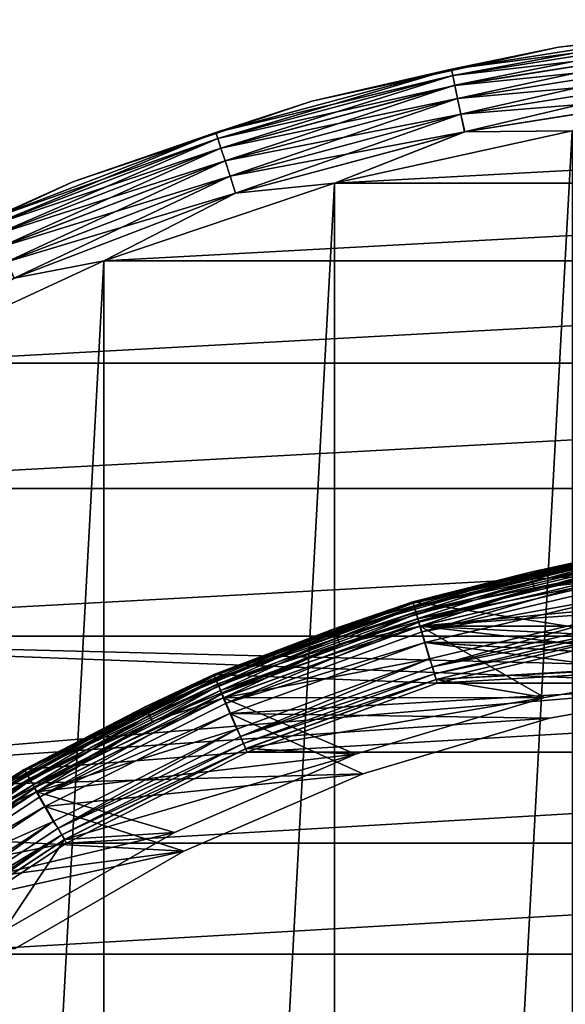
# Model space of a CAD drawing. Header units: metres. Extents: x -28 to 237, y -27 to 27.
# Tile 24 of 51: x -10.8 to -4.37, y 15.85 to 27.46. Entities that reach past the tile are written whole.
import ezdxf

# ---------------------------------------------------------------- set-up
doc = ezdxf.new("R2010")
doc.units = ezdxf.units.M
doc.layers.add('solid_10151043_XXX', color=7, linetype='CONTINUOUS')

msp = doc.modelspace()

# ---------------------------------------------------------------- linework, layer by layer
at = {"layer": 'solid_10151043_XXX'}
for points in [[(-1.48882, 27.459669, -1), (-1.48882, 27.459669, -9.5), (-4.449005, 27.13773, -9.5)], [(-2.871938, 27.324665, -9.721427), (-4.449005, 27.13773, -9.5), (-1.48882, 27.459669, -9.5)], [(-4.449005, 27.13773, -1), (-1.48882, 27.459669, -1), (-4.449005, 27.13773, -9.5)], [(-2.871912, 27.324417, -0.777479), (-1.48882, 27.459669, -1), (-4.449005, 27.13773, -1)], [(-5.71241, 26.874779, -9.721427), (-4.449005, 27.13773, -9.5), (-2.871938, 27.324665, -9.721427)], [(-5.71241, 26.874779, -9.721427), (-2.871938, 27.324665, -9.721427), (-5.697062, 26.802572, -9.933075)], [(-5.712359, 26.874535, -0.777479), (-2.871912, 27.324417, -0.777479), (-4.449005, 27.13773, -1)], [(-2.864171, 27.250767, -0.565914), (-2.871912, 27.324417, -0.777479), (-5.712359, 26.874535, -0.777479)], [(-2.871938, 27.324665, -9.721427), (-2.864222, 27.251251, -9.933075), (-5.697062, 26.802572, -9.933075)], [(-5.696961, 26.802097, -0.565914), (-2.864171, 27.250767, -0.565914), (-5.712359, 26.874535, -0.777479)], [(-5.697062, 26.802572, -9.933075), (-2.864222, 27.251251, -9.933075), (-5.672299, 26.686068, -10.122963)], [(-2.851699, 27.132101, -0.376159), (-2.864171, 27.250767, -0.565914), (-5.696961, 26.802097, -0.565914)], [(-2.864222, 27.251251, -9.933075), (-2.851772, 27.132795, -10.122963), (-5.672299, 26.686068, -10.122963)], [(-4.449005, 27.13773, -1), (-4.449005, 27.13773, -9.5), (-7.357029, 26.497625, -9.5)], [(-5.71241, 26.874779, -9.721427), (-7.357029, 26.497625, -9.5), (-4.449005, 27.13773, -9.5)], [(-7.357029, 26.497625, -1), (-4.449005, 27.13773, -1), (-7.357029, 26.497625, -9.5)], [(-5.712359, 26.874535, -0.777479), (-4.449005, 27.13773, -1), (-7.357029, 26.497625, -1)], [(-5.672153, 26.685385, -0.376159), (-2.851699, 27.132101, -0.376159), (-5.696961, 26.802097, -0.565914)], [(-5.672299, 26.686068, -10.122963), (-2.851772, 27.132795, -10.122963), (-5.639364, 26.53112, -10.281551)], [(-2.835122, 26.97438, -0.217749), (-2.851699, 27.132101, -0.376159), (-5.672153, 26.685385, -0.376159)], [(-2.851772, 27.132795, -10.122963), (-2.835213, 26.975254, -10.281551), (-5.639364, 26.53112, -10.281551)], [(-5.639181, 26.530262, -0.217749), (-2.835122, 26.97438, -0.217749), (-5.672153, 26.685385, -0.376159)], [(-5.639364, 26.53112, -10.281551), (-2.835213, 26.975254, -10.281551), (-5.599911, 26.345512, -10.400871)], [(-2.815273, 26.785532, -0.098642), (-2.835122, 26.97438, -0.217749), (-5.639181, 26.530262, -0.217749)], [(-2.835213, 26.975254, -10.281551), (-2.815379, 26.786539, -10.400871), (-5.599911, 26.345512, -10.400871)], [(-8.490296, 26.130445, -9.721427), (-7.357029, 26.497625, -9.5), (-5.71241, 26.874779, -9.721427)], [(-8.490296, 26.130445, -9.721427), (-5.71241, 26.874779, -9.721427), (-8.467485, 26.06024, -9.933075)], [(-8.49022, 26.130209, -0.777479), (-5.712359, 26.874535, -0.777479), (-7.357029, 26.497625, -1)], [(-5.696961, 26.802097, -0.565914), (-5.712359, 26.874535, -0.777479), (-8.49022, 26.130209, -0.777479)], [(-5.71241, 26.874779, -9.721427), (-5.697062, 26.802572, -9.933075), (-8.467485, 26.06024, -9.933075)], [(-8.467335, 26.059778, -0.565914), (-5.696961, 26.802097, -0.565914), (-8.49022, 26.130209, -0.777479)], [(-8.467485, 26.06024, -9.933075), (-5.697062, 26.802572, -9.933075), (-8.430679, 25.946962, -10.122963)], [(-5.672153, 26.685385, -0.376159), (-5.696961, 26.802097, -0.565914), (-8.467335, 26.059778, -0.565914)], [(-5.697062, 26.802572, -9.933075), (-5.672299, 26.686068, -10.122963), (-8.430679, 25.946962, -10.122963)], [(-5.599701, 26.344522, -0.098642), (-2.815273, 26.785532, -0.098642), (-5.639181, 26.530262, -0.217749)], [(-5.599911, 26.345512, -10.400871), (-2.815379, 26.786539, -10.400871), (-5.555924, 26.138569, -10.474928)], [(-2.79315, 26.575045, -0.024823), (-2.815273, 26.785532, -0.098642), (-5.599701, 26.344522, -0.098642)], [(-2.815379, 26.786539, -10.400871), (-2.793264, 26.576132, -10.474928), (-5.555924, 26.138569, -10.474928)], [(-8.430463, 25.946297, -0.376159), (-5.672153, 26.685385, -0.376159), (-8.467335, 26.059778, -0.565914)], [(-8.430679, 25.946962, -10.122963), (-5.672299, 26.686068, -10.122963), (-8.381728, 25.796305, -10.281551)], [(-5.639181, 26.530262, -0.217749), (-5.672153, 26.685385, -0.376159), (-8.430463, 25.946297, -0.376159)], [(-5.672299, 26.686068, -10.122963), (-5.639364, 26.53112, -10.281551), (-8.381728, 25.796305, -10.281551)], [(-7.357029, 26.497625, -1), (-7.357029, 26.497625, -9.5), (-10.1788, 25.54686, -9.5)], [(-8.490296, 26.130445, -9.721427), (-10.1788, 25.54686, -9.5), (-7.357029, 26.497625, -9.5)], [(-10.1788, 25.54686, -1), (-7.357029, 26.497625, -1), (-10.1788, 25.54686, -9.5)], [(-8.49022, 26.130209, -0.777479), (-7.357029, 26.497625, -1), (-10.1788, 25.54686, -1)], [(-8.381456, 25.795471, -0.217749), (-5.639181, 26.530262, -0.217749), (-8.430463, 25.946297, -0.376159)], [(-8.381728, 25.796305, -10.281551), (-5.639364, 26.53112, -10.281551), (-8.323091, 25.615837, -10.400871)], [(-5.599701, 26.344522, -0.098642), (-5.639181, 26.530262, -0.217749), (-8.381456, 25.795471, -0.217749)], [(-5.639364, 26.53112, -10.281551), (-5.599911, 26.345512, -10.400871), (-8.323091, 25.615837, -10.400871)], [(-5.555697, 26.137499, -0.024823), (-2.79315, 26.575045, -0.024823), (-5.599701, 26.344522, -0.098642)], [(-5.555924, 26.138569, -10.474928), (-2.793264, 26.576132, -10.474928), (-4.288554, 26.150684, -10.5)], [(-5.555697, 26.137499, -0.024823), (-4.288554, 26.150684), (-2.79315, 26.575045, -0.024823)], [(-8.322778, 25.614876, -0.098642), (-5.599701, 26.344522, -0.098642), (-8.381456, 25.795471, -0.217749)], [(-8.323091, 25.615837, -10.400871), (-5.599911, 26.345512, -10.400871), (-8.257713, 25.414627, -10.474928)], [(-5.555697, 26.137499, -0.024823), (-5.599701, 26.344522, -0.098642), (-8.322778, 25.614876, -0.098642)], [(-5.599911, 26.345512, -10.400871), (-5.555924, 26.138569, -10.474928), (-8.257713, 25.414627, -10.474928)], [(-11.175161, 25.099823, -9.721427), (-10.1788, 25.54686, -9.5), (-8.490296, 26.130445, -9.721427)], [(-11.175161, 25.099823, -9.721427), (-8.490296, 26.130445, -9.721427), (-11.145136, 25.032387, -9.933075)], [(-11.17506, 25.099596, -0.777479), (-8.49022, 26.130209, -0.777479), (-10.1788, 25.54686, -1)], [(-8.467335, 26.059778, -0.565914), (-8.49022, 26.130209, -0.777479), (-11.17506, 25.099596, -0.777479)], [(-8.490296, 26.130445, -9.721427), (-8.467485, 26.06024, -9.933075), (-11.145136, 25.032387, -9.933075)], [(-8.257375, 25.413588, -0.024823), (-5.555697, 26.137499, -0.024823), (-8.322778, 25.614876, -0.098642)], [(-8.257713, 25.414627, -10.474928), (-5.555924, 26.138569, -10.474928), (-7.091667, 25.533474, -10.5)], [(-8.257375, 25.413588, -0.024823), (-7.091667, 25.533474), (-5.555697, 26.137499, -0.024823)], [(-4.288554, 26.150684, -10.5), (-4.288554, -26.150684, -10.5), (-7.091667, -25.533474, -10.5)], [(-7.091667, 25.533474, -10.5), (-4.288554, 26.150684, -10.5), (-7.091667, -25.533474, -10.5)], [(-5.555924, 26.138569, -10.474928), (-4.288554, 26.150684, -10.5), (-7.091667, 25.533474, -10.5)], [(4.288554, 26.150684), (-4.288554, 26.150684), (-7.091667, 25.533474)], [(-5.555697, 26.137499, -0.024823), (-7.091667, 25.533474), (-4.288554, 26.150684)], [(7.091667, 25.533474), (4.288554, 26.150684), (-7.091667, 25.533474)], [(-11.144938, 25.031942, -0.565914), (-8.467335, 26.059778, -0.565914), (-11.17506, 25.099596, -0.777479)], [(-11.145136, 25.032387, -9.933075), (-8.467485, 26.06024, -9.933075), (-11.096691, 24.923576, -10.122963)], [(-8.430463, 25.946297, -0.376159), (-8.467335, 26.059778, -0.565914), (-11.144938, 25.031942, -0.565914)], [(-8.467485, 26.06024, -9.933075), (-8.430679, 25.946962, -10.122963), (-11.096691, 24.923576, -10.122963)], [(-11.096407, 24.922937, -0.376159), (-8.430463, 25.946297, -0.376159), (-11.144938, 25.031942, -0.565914)], [(-11.096691, 24.923576, -10.122963), (-8.430679, 25.946962, -10.122963), (-11.03226, 24.778862, -10.281551)], [(-8.381456, 25.795471, -0.217749), (-8.430463, 25.946297, -0.376159), (-11.096407, 24.922937, -0.376159)], [(-8.430679, 25.946962, -10.122963), (-8.381728, 25.796305, -10.281551), (-11.03226, 24.778862, -10.281551)], [(-11.031903, 24.778059, -0.217749), (-8.381456, 25.795471, -0.217749), (-11.096407, 24.922937, -0.376159)], [(-11.03226, 24.778862, -10.281551), (-8.381728, 25.796305, -10.281551), (-10.95508, 24.605513, -10.400871)], [(-8.322778, 25.614876, -0.098642), (-8.381456, 25.795471, -0.217749), (-11.031903, 24.778059, -0.217749)], [(-8.381728, 25.796305, -10.281551), (-8.323091, 25.615837, -10.400871), (-10.95508, 24.605513, -10.400871)], [(-10.1788, 25.54686, -1), (-10.1788, 25.54686, -9.5), (-12.881232, 24.296581, -9.5)], [(-11.175161, 25.099823, -9.721427), (-12.881232, 24.296581, -9.5), (-10.1788, 25.54686, -9.5)], [(-12.881232, 24.296581, -1), (-10.1788, 25.54686, -1), (-12.881232, 24.296581, -9.5)], [(-11.17506, 25.099596, -0.777479), (-10.1788, 25.54686, -1), (-12.881232, 24.296581, -1)], [(-10.954668, 24.604588, -0.098642), (-8.322778, 25.614876, -0.098642), (-11.031903, 24.778059, -0.217749)], [(-10.95508, 24.605513, -10.400871), (-8.323091, 25.615837, -10.400871), (-10.869028, 24.412237, -10.474928)], [(-8.257375, 25.413588, -0.024823), (-8.322778, 25.614876, -0.098642), (-10.954668, 24.604588, -0.098642)], [(-8.323091, 25.615837, -10.400871), (-8.257713, 25.414627, -10.474928), (-10.869028, 24.412237, -10.474928)], [(-7.091667, 25.533474, -10.5), (-7.091667, -25.533474, -10.5), (-9.811584, -24.616718, -10.5)], [(-9.811584, 24.616718, -10.5), (-7.091667, 25.533474, -10.5), (-9.811584, -24.616718, -10.5)], [(-8.257713, 25.414627, -10.474928), (-7.091667, 25.533474, -10.5), (-9.811584, 24.616718, -10.5)], [(7.091667, 25.533474), (-7.091667, 25.533474), (-9.811584, 24.616718)], [(-8.257375, 25.413588, -0.024823), (-9.811584, 24.616718), (-7.091667, 25.533474)], [(9.811584, 24.616718), (7.091667, 25.533474), (-9.811584, 24.616718)], [(-10.868584, 24.411238, -0.024823), (-8.257375, 25.413588, -0.024823), (-10.954668, 24.604588, -0.098642)], [(-10.869028, 24.412237, -10.474928), (-8.257713, 25.414627, -10.474928), (-9.811584, 24.616718, -10.5)], [(-10.868584, 24.411238, -0.024823), (-9.811584, 24.616718), (-8.257375, 25.413588, -0.024823)], [(-9.811584, 24.616718, -10.5), (-9.811584, -24.616718, -10.5), (-12.416398, -23.411173, -10.5)], [(-12.416398, 23.411173, -10.5), (-9.811584, 24.616718, -10.5), (-12.416398, -23.411173, -10.5)], [(-10.869028, 24.412237, -10.474928), (-9.811584, 24.616718, -10.5), (-12.416398, 23.411173, -10.5)], [(9.811584, 24.616718), (-9.811584, 24.616718), (-12.416398, 23.411173)], [(-10.868584, 24.411238, -0.024823), (-12.416398, 23.411173), (-9.811584, 24.616718)], [(12.416398, 23.411173), (9.811584, 24.616718), (-12.416398, 23.411173)], [(12.416398, 23.411173), (-12.416398, 23.411173), (-14.875552, 21.930981)], [(14.875552, 21.930981), (12.416398, 23.411173), (-14.875552, 21.930981)], [(14.875552, 21.930981), (-14.875552, 21.930981), (-17.160183, 20.193516)], [(17.160183, 20.193516), (14.875552, 21.930981), (-17.160183, 20.193516)], [(-4.780952, 20.94672, 213.457565), (-3.733436, 21.173367, 213.550003), (-2.405602, 21.350309, 213.457565)], [(-4.780952, 20.94672, 213.457565), (-2.405602, 21.350309, 213.457565), (-4.771475, 20.905199, 213.37381)], [(-2.405602, 21.350309, 213.457565), (-2.400834, 21.307987, 213.37381), (-4.771475, 20.905199, 213.37381)], [(-4.771475, 20.905199, 213.37381), (-2.400834, 21.307987, 213.37381), (-4.756699, 20.84046, 213.307358)], [(-2.400834, 21.307987, 213.37381), (-2.393399, 21.242001, 213.307358), (-4.756699, 20.84046, 213.307358)], [(-6.16627, 20.596775, 213.550003), (-6.166269, 20.596775, 268.450012), (-3.733436, 21.173367, 268.450012)], [(-3.733436, 21.173367, 213.550003), (-6.16627, 20.596775, 213.550003), (-3.733436, 21.173367, 268.450012)], [(-4.780952, 20.94672, 213.457565), (-6.16627, 20.596775, 213.550003), (-3.733436, 21.173367, 213.550003)], [(-6.166269, 20.596775, 1.3), (-6.166269, 20.596775, 212.5), (-3.733435, 21.173367, 212.5)], [(-3.730901, 21.158993, 212.592438), (-3.733435, 21.173367, 212.5), (-6.166269, 20.596775, 212.5)], [(-3.733435, 21.173367, 1.3), (-6.166269, 20.596775, 1.3), (-3.733435, 21.173367, 212.5)], [(-6.161383, 20.580454, 1.170591), (-6.166269, 20.596775, 1.3), (-3.733435, 21.173367, 1.3)], [(-3.559839, 20.188549, 269.450012), (-3.733436, 21.173367, 268.450012), (-6.166269, 20.596775, 268.450012)], [(-6.162083, 20.582792, 212.592438), (-3.730901, 21.158993, 212.592438), (-6.166269, 20.596775, 212.5)], [(-3.723506, 21.117052, 212.676178), (-3.730901, 21.158993, 212.592438), (-6.162083, 20.582792, 212.592438)], [(-6.161383, 20.580454, 1.170591), (-3.733435, 21.173367, 1.3), (-3.730477, 21.156588, 1.170591)], [(-6.161383, 20.580454, 1.170591), (-3.730477, 21.156588, 1.170591), (-6.147038, 20.532539, 1.049887)], [(-3.730477, 21.156588, 1.170591), (-3.721792, 21.107332, 1.049887), (-6.147038, 20.532539, 1.049887)], [(-4.756699, 20.84046, 213.307358), (-2.393399, 21.242001, 213.307358), (-4.738072, 20.758852, 213.264679)], [(-2.393399, 21.242001, 213.307358), (-2.384027, 21.158821, 213.264679), (-4.738072, 20.758852, 213.264679)], [(-4.738072, 20.758852, 213.264679), (-2.384027, 21.158821, 213.264679), (-3.682686, 20.877682, 213.25)], [(-6.149869, 20.541992, 212.676178), (-3.723506, 21.117052, 212.676178), (-6.162083, 20.582792, 212.592438)], [(-3.711975, 21.051657, 212.742645), (-3.723506, 21.117052, 212.676178), (-6.149869, 20.541992, 212.676178)], [(-6.130824, 20.478378, 212.742645), (-3.711975, 21.051657, 212.742645), (-6.149869, 20.541992, 212.676178)], [(-6.147038, 20.532539, 1.049887), (-3.721792, 21.107332, 1.049887), (-6.124215, 20.456303, 0.946262)], [(-3.697439, 20.969221, 212.785324), (-3.711975, 21.051657, 212.742645), (-6.130824, 20.478378, 212.742645)], [(-3.721792, 21.107332, 1.049887), (-3.707973, 21.028963, 0.946262), (-6.124215, 20.456303, 0.946262)], [(-6.124215, 20.456303, 0.946262), (-3.707973, 21.028963, 0.946262), (-6.094471, 20.356951, 0.866791)], [(-3.707973, 21.028963, 0.946262), (-3.689965, 20.92683, 0.866791), (-6.094471, 20.356951, 0.866791)], [(-7.096179, 20.279715, 213.457565), (-6.16627, 20.596775, 213.550003), (-4.780952, 20.94672, 213.457565)], [(-7.096179, 20.279715, 213.457565), (-4.780952, 20.94672, 213.457565), (-7.082113, 20.239517, 213.37381)], [(-4.780952, 20.94672, 213.457565), (-4.771475, 20.905199, 213.37381), (-7.082113, 20.239517, 213.37381)], [(-7.082113, 20.239517, 213.37381), (-4.771475, 20.905199, 213.37381), (-7.060181, 20.176838, 213.307358)], [(-4.771475, 20.905199, 213.37381), (-4.756699, 20.84046, 213.307358), (-7.060181, 20.176838, 213.307358)], [(-6.106817, 20.398188, 212.785324), (-3.697439, 20.969221, 212.785324), (-6.130824, 20.478378, 212.742645)], [(-6.106817, 20.398188, 212.785324), (-3.684102, 20.877434, 212.800003), (-3.697439, 20.969221, 212.785324)], [(-6.094471, 20.356951, 0.866791), (-3.689965, 20.92683, 0.866791), (-6.059838, 20.241268, 0.816902)], [(-3.689965, 20.92683, 0.866791), (-3.668996, 20.807909, 0.816902), (-6.059838, 20.241268, 0.816902)], [(-7.060181, 20.176838, 213.307358), (-4.756699, 20.84046, 213.307358), (-7.032535, 20.09783, 213.264679)], [(-4.756699, 20.84046, 213.307358), (-4.738072, 20.758852, 213.264679), (-7.032535, 20.09783, 213.264679)], [(-6.106817, 20.398188, 212.785324), (-6.084804, 20.308006, 212.800003), (-3.684102, 20.877434, 212.800003)], [(-1.210472, 20.764746, 212.800003), (-3.684102, 20.877434, 212.800003), (-6.084804, 20.308006, 212.800003)], [(-6.082402, 20.308722, 213.25), (-3.682686, 20.877682, 213.25), (6.082378, 20.308729, 213.25)], [(-4.738072, 20.758852, 213.264679), (-3.682686, 20.877682, 213.25), (-6.082402, 20.308722, 213.25)], [(-6.059838, 20.241268, 0.816902), (-3.668996, 20.807909, 0.816902), (-3.649449, 20.680454, 0.8)], [(-7.032535, 20.09783, 213.264679), (-4.738072, 20.758852, 213.264679), (-6.082402, 20.308722, 213.25)], [(-3.614803, 20.483479, 212.800003), (-1.210472, 20.764746, 212.800003), (-6.084804, 20.308006, 212.800003)], [(-6.059838, 20.241268, 0.816902), (-3.649449, 20.680454, 0.8), (-6.027335, 20.116432, 0.8)], [(-6.027335, 20.116432, 0.8), (-3.649449, 20.680454, 0.8), (6.027404, 20.116411, 0.8)], [(-8.515717, 19.741646, 1.3), (-8.515717, 19.741646, 212.5), (-6.166269, 20.596775, 212.5)], [(-6.162083, 20.582792, 212.592438), (-6.166269, 20.596775, 212.5), (-8.515717, 19.741646, 212.5)], [(-6.166269, 20.596775, 1.3), (-8.515717, 19.741646, 1.3), (-6.166269, 20.596775, 212.5)], [(-8.508967, 19.726002, 1.170591), (-8.515717, 19.741646, 1.3), (-6.166269, 20.596775, 1.3)], [(-8.509933, 19.728245, 212.592438), (-6.162083, 20.582792, 212.592438), (-8.515717, 19.741646, 212.5)], [(-8.515715, 19.741646, 213.550003), (-8.515715, 19.741646, 268.450012), (-6.166269, 20.596775, 268.450012)], [(-5.879409, 19.638802, 269.450012), (-6.166269, 20.596775, 268.450012), (-8.515715, 19.741646, 268.450012)], [(-6.16627, 20.596775, 213.550003), (-8.515715, 19.741646, 213.550003), (-6.166269, 20.596775, 268.450012)], [(-7.096179, 20.279715, 213.457565), (-8.515715, 19.741646, 213.550003), (-6.16627, 20.596775, 213.550003)], [(-6.149869, 20.541992, 212.676178), (-6.162083, 20.582792, 212.592438), (-8.509933, 19.728245, 212.592438)], [(-8.508967, 19.726002, 1.170591), (-6.166269, 20.596775, 1.3), (-6.161383, 20.580454, 1.170591)], [(-8.508967, 19.726002, 1.170591), (-6.161383, 20.580454, 1.170591), (-8.489157, 19.680077, 1.049887)], [(-6.161383, 20.580454, 1.170591), (-6.147038, 20.532539, 1.049887), (-8.489157, 19.680077, 1.049887)], [(-5.879409, 19.638802, 269.450012), (-3.559839, 20.188549, 269.450012), (-6.166269, 20.596775, 268.450012)], [(-8.493066, 19.689138, 212.676178), (-6.149869, 20.541992, 212.676178), (-8.509933, 19.728245, 212.592438)], [(-6.130824, 20.478378, 212.742645), (-6.149869, 20.541992, 212.676178), (-8.493066, 19.689138, 212.676178)], [(-8.466764, 19.628166, 212.742645), (-6.130824, 20.478378, 212.742645), (-8.493066, 19.689138, 212.676178)], [(-8.489157, 19.680077, 1.049887), (-6.147038, 20.532539, 1.049887), (-8.457637, 19.607006, 0.946262)], [(-6.106817, 20.398188, 212.785324), (-6.130824, 20.478378, 212.742645), (-8.466764, 19.628166, 212.742645)], [(-6.147038, 20.532539, 1.049887), (-6.124215, 20.456303, 0.946262), (-8.457637, 19.607006, 0.946262)], [(-8.457637, 19.607006, 0.946262), (-6.124215, 20.456303, 0.946262), (-8.41656, 19.51178, 0.866791)], [(-6.124215, 20.456303, 0.946262), (-6.094471, 20.356951, 0.866791), (-8.41656, 19.51178, 0.866791)], [(-5.970071, 19.924807, 212.800003), (-3.614803, 20.483479, 212.800003), (-6.084804, 20.308006, 212.800003)], [(-5.937085, 19.831245, 212.783157), (-3.614803, 20.483479, 212.800003), (-5.970071, 19.924807, 212.800003)], [(-5.937085, 19.831245, 212.783157), (-3.594674, 20.386406, 212.783157), (-3.614803, 20.483479, 212.800003)], [(-8.43361, 19.551304, 212.785324), (-6.106817, 20.398188, 212.785324), (-8.466764, 19.628166, 212.742645)], [(-8.43361, 19.551304, 212.785324), (-6.084804, 20.308006, 212.800003), (-6.106817, 20.398188, 212.785324)], [(-8.41656, 19.51178, 0.866791), (-6.094471, 20.356951, 0.866791), (-8.368731, 19.4009, 0.816902)], [(-6.094471, 20.356951, 0.866791), (-6.059838, 20.241268, 0.816902), (-8.368731, 19.4009, 0.816902)], [(-5.937085, 19.831245, 212.783157), (-3.579383, 20.299692, 212.734467), (-3.594674, 20.386406, 212.783157)], [(-9.322167, 19.357679, 213.457565), (-8.515715, 19.741646, 213.550003), (-7.096179, 20.279715, 213.457565)], [(-9.322167, 19.357679, 213.457565), (-7.096179, 20.279715, 213.457565), (-9.303689, 19.319309, 213.37381)], [(-7.096179, 20.279715, 213.457565), (-7.082113, 20.239517, 213.37381), (-9.303689, 19.319309, 213.37381)], [(-9.303689, 19.319309, 213.37381), (-7.082113, 20.239517, 213.37381), (-9.274878, 19.259481, 213.307358)], [(-7.082113, 20.239517, 213.37381), (-7.060181, 20.176838, 213.307358), (-9.274878, 19.259481, 213.307358)], [(-8.43361, 19.551304, 212.785324), (-8.40313, 19.463488, 212.800003), (-6.084804, 20.308006, 212.800003)], [(-5.970071, 19.924807, 212.800003), (-6.084804, 20.308006, 212.800003), (-8.40313, 19.463488, 212.800003)], [(-4.614083, 19.468012, 213.25), (-8.399802, 19.46492, 213.25), (-6.082402, 20.308722, 213.25)], [(-7.032535, 20.09783, 213.264679), (-6.082402, 20.308722, 213.25), (-8.399802, 19.46492, 213.25)], [(-8.368731, 19.4009, 0.816902), (-6.059838, 20.241268, 0.816902), (-6.027335, 20.116432, 0.8)], [(0, 20.00733, 213.25), (-6.082402, 20.308722, 213.25), (6.082378, 20.308729, 213.25)], [(-2.322976, 19.872017, 213.25), (-4.614083, 19.468012, 213.25), (-6.082402, 20.308722, 213.25)], [(0, 20.00733, 213.25), (-2.322976, 19.872017, 213.25), (-6.082402, 20.308722, 213.25)], [(-5.937085, 19.831245, 212.783157), (-5.911831, 19.746891, 212.734467), (-3.579383, 20.299692, 212.734467)], [(-3.567682, 20.233831, 212.659561), (-3.579383, 20.299692, 212.734467), (-5.911831, 19.746891, 212.734467)], [(-5.892601, 19.682823, 212.659561), (-3.567682, 20.233831, 212.659561), (-5.911831, 19.746891, 212.734467)], [(-3.568048, 20.233765, 212.800003), (-3.567682, 20.233831, 212.659561), (-5.892601, 19.682823, 212.659561)], [(-3.568048, 20.233765, 212.800003), (-5.892601, 19.682823, 212.659561), (-5.892543, 19.682814, 212.800003)], [(3.568048, 20.233765, 212.800003), (-3.568048, 20.233765, 212.800003), (-5.892543, 19.682814, 212.800003)], [(0, 20.00733, 212.800003), (3.568048, 20.233765, 212.800003), (-5.892543, 19.682814, 212.800003)], [(-17.160183, 20.193516), (-19.243534, 18.219122), (-2.293884, 19.625429)], [(-17.160183, 20.193516), (-2.293884, 19.625429), (0, 19.759031)], [(17.160183, 20.193516), (-17.160183, 20.193516), (0, 19.759031)], [(-9.274878, 19.259481, 213.307358), (-7.060181, 20.176838, 213.307358), (-9.238559, 19.184065, 213.264679)], [(-7.060181, 20.176838, 213.307358), (-7.032535, 20.09783, 213.264679), (-9.238559, 19.184065, 213.264679)], [(-9.238559, 19.184065, 213.264679), (-7.032535, 20.09783, 213.264679), (-8.399802, 19.46492, 213.25)], [(-8.368731, 19.4009, 0.816902), (-6.027335, 20.116432, 0.8), (-8.323619, 19.279968, 0.8)], [(-2.294319, 19.625362, 0.8), (-8.323619, 19.279968, 0.8), (-6.027335, 20.116432, 0.8)], [(-6.027335, 20.116432, 0.8), (6.027404, 20.116411, 0.8), (8.323687, 19.27994, 0.8)], [(-6.027335, 20.116432, 0.8), (8.323687, 19.27994, 0.8), (2.294319, 19.625362, 0.8)], [(2.294319, 19.625362, 0.8), (0, 19.759031, 0.8), (-6.027335, 20.116432, 0.8)], [(0, 19.759031, 0.8), (-2.294319, 19.625362, 0.8), (-6.027335, 20.116432, 0.8)], [(-5.879409, 19.638802, 269.450012), (5.879409, 19.638802, 269.450012), (3.559839, 20.188549, 269.450012)], [(-5.879409, 19.638802, 269.450012), (3.559839, 20.188549, 269.450012), (-3.559839, 20.188549, 269.450012)], [(-2.322709, 19.872047, 212.800003), (0, 20.00733, 212.800003), (-5.892543, 19.682814, 212.800003)], [(-8.244512, 19.096279, 212.800003), (-5.970071, 19.924807, 212.800003), (-8.40313, 19.463488, 212.800003)], [(-8.199207, 19.0079, 212.783157), (-5.970071, 19.924807, 212.800003), (-8.244512, 19.096279, 212.800003)], [(-8.199207, 19.0079, 212.783157), (-5.937085, 19.831245, 212.783157), (-5.970071, 19.924807, 212.800003)], [(-4.614008, 19.468031, 212.800003), (-2.322709, 19.872047, 212.800003), (-5.892543, 19.682814, 212.800003)], [(-2.322976, 19.872017, 213.25), (-4.614008, 19.468031, 212.800003), (-4.614083, 19.468012, 213.25)], [(-2.322976, 19.872017, 213.25), (-2.322709, 19.872047, 212.800003), (-4.614008, 19.468031, 212.800003)], [(-10.750002, 18.619545, 1.3), (-10.750002, 18.619545, 212.5), (-8.515717, 19.741646, 212.5)], [(-8.509933, 19.728245, 212.592438), (-8.515717, 19.741646, 212.5), (-10.750002, 18.619545, 212.5)], [(-8.515717, 19.741646, 1.3), (-10.750002, 18.619545, 1.3), (-8.515717, 19.741646, 212.5)], [(-10.741482, 18.604792, 1.170591), (-10.750002, 18.619545, 1.3), (-8.515717, 19.741646, 1.3)], [(-10.75, 18.619547, 213.550003), (-10.75, 18.619547, 268.450012), (-8.515715, 19.741646, 268.450012)], [(-8.119608, 18.823442, 269.450012), (-8.515715, 19.741646, 268.450012), (-10.75, 18.619547, 268.450012)], [(-8.515715, 19.741646, 213.550003), (-10.75, 18.619547, 213.550003), (-8.515715, 19.741646, 268.450012)], [(-9.322167, 19.357679, 213.457565), (-10.75, 18.619547, 213.550003), (-8.515715, 19.741646, 213.550003)], [(-10.741482, 18.604792, 1.170591), (-8.515717, 19.741646, 1.3), (-8.508967, 19.726002, 1.170591)], [(-8.119608, 18.823442, 269.450012), (-5.879409, 19.638802, 269.450012), (-8.515715, 19.741646, 268.450012)], [(-8.199207, 19.0079, 212.783157), (-5.911831, 19.746891, 212.734467), (-5.937085, 19.831245, 212.783157)], [(-8.199207, 19.0079, 212.783157), (-8.164331, 18.927048, 212.734467), (-5.911831, 19.746891, 212.734467)], [(-5.892601, 19.682823, 212.659561), (-5.911831, 19.746891, 212.734467), (-8.164331, 18.927048, 212.734467)], [(-19.243534, 18.219122), (-4.556746, 19.226425), (-2.293884, 19.625429)], [(-10.742702, 18.606905, 212.592438), (-8.509933, 19.728245, 212.592438), (-10.750002, 18.619545, 212.5)], [(-8.493066, 19.689138, 212.676178), (-8.509933, 19.728245, 212.592438), (-10.742702, 18.606905, 212.592438)], [(-10.721408, 18.570023, 212.676178), (-8.493066, 19.689138, 212.676178), (-10.742702, 18.606905, 212.592438)], [(-10.741482, 18.604792, 1.170591), (-8.508967, 19.726002, 1.170591), (-10.716474, 18.561478, 1.049887)], [(-8.466764, 19.628166, 212.742645), (-8.493066, 19.689138, 212.676178), (-10.721408, 18.570023, 212.676178)], [(-10.688206, 18.512516, 212.742645), (-8.466764, 19.628166, 212.742645), (-10.721408, 18.570023, 212.676178)], [(-8.508967, 19.726002, 1.170591), (-8.489157, 19.680077, 1.049887), (-10.716474, 18.561478, 1.049887)], [(-10.716474, 18.561478, 1.049887), (-8.489157, 19.680077, 1.049887), (-10.676684, 18.492559, 0.946262)], [(-8.43361, 19.551304, 212.785324), (-8.466764, 19.628166, 212.742645), (-10.688206, 18.512516, 212.742645)], [(-8.489157, 19.680077, 1.049887), (-8.457637, 19.607006, 0.946262), (-10.676684, 18.492559, 0.946262)], [(-2.294319, 19.625362, 0.8), (-4.556455, 19.226484, 0.8), (-8.323619, 19.279968, 0.8)], [(-8.138153, 18.865492, 212.659561), (-5.892601, 19.682823, 212.659561), (-8.164331, 18.927048, 212.734467)], [(-5.892543, 19.682814, 212.800003), (-5.892601, 19.682823, 212.659561), (-8.138153, 18.865492, 212.659561)], [(-5.892543, 19.682814, 212.800003), (-8.138153, 18.865492, 212.659561), (-8.137629, 18.865717, 212.800003)], [(-4.614008, 19.468031, 212.800003), (-5.892543, 19.682814, 212.800003), (-8.137629, 18.865717, 212.800003)], [(-8.119608, 18.823442, 269.450012), (8.119608, 18.823442, 269.450012), (5.879409, 19.638802, 269.450012)], [(-8.119608, 18.823442, 269.450012), (5.879409, 19.638802, 269.450012), (-5.879409, 19.638802, 269.450012)], [(-2.293884, 19.625429), (-4.556746, 19.226425), (-2.294319, 19.625362, 0.8)], [(-4.556746, 19.226425), (-4.556455, 19.226484, 0.8), (-2.294319, 19.625362, 0.8)], [(-10.646353, 18.440023, 212.785324), (-8.43361, 19.551304, 212.785324), (-10.688206, 18.512516, 212.742645)], [(-10.676684, 18.492559, 0.946262), (-8.457637, 19.607006, 0.946262), (-10.62483, 18.402744, 0.866791)], [(-10.646353, 18.440023, 212.785324), (-8.40313, 19.463488, 212.800003), (-8.43361, 19.551304, 212.785324)], [(-8.457637, 19.607006, 0.946262), (-8.41656, 19.51178, 0.866791), (-10.62483, 18.402744, 0.866791)], [(-10.62483, 18.402744, 0.866791), (-8.41656, 19.51178, 0.866791), (-10.564452, 18.298168, 0.816902)], [(-8.41656, 19.51178, 0.866791), (-8.368731, 19.4009, 0.816902), (-10.564452, 18.298168, 0.816902)], [(-10.646353, 18.440023, 212.785324), (-10.607567, 18.35536, 212.800003), (-8.40313, 19.463488, 212.800003)], [(-8.244512, 19.096279, 212.800003), (-8.40313, 19.463488, 212.800003), (-10.607567, 18.35536, 212.800003)], [(-6.842715, 18.800812, 213.25), (-10.603525, 18.357698, 213.25), (-8.399802, 19.46492, 213.25)], [(-9.238559, 19.184065, 213.264679), (-8.399802, 19.46492, 213.25), (-10.603525, 18.357698, 213.25)], [(-10.564452, 18.298168, 0.816902), (-8.368731, 19.4009, 0.816902), (-8.323619, 19.279968, 0.8)], [(-4.614083, 19.468012, 213.25), (-6.842715, 18.800812, 213.25), (-8.399802, 19.46492, 213.25)], [(-6.84291, 18.800741, 212.800003), (-4.614008, 19.468031, 212.800003), (-8.137629, 18.865717, 212.800003)], [(-4.614083, 19.468012, 213.25), (-4.614008, 19.468031, 212.800003), (-6.84291, 18.800741, 212.800003)], [(-4.614083, 19.468012, 213.25), (-6.84291, 18.800741, 212.800003), (-6.842715, 18.800812, 213.25)], [(-11.430924, 18.192211, 213.457565), (-10.75, 18.619547, 213.550003), (-9.322167, 19.357679, 213.457565)], [(-11.430924, 18.192211, 213.457565), (-9.322167, 19.357679, 213.457565), (-11.408266, 18.156151, 213.37381)], [(-9.322167, 19.357679, 213.457565), (-9.303689, 19.319309, 213.37381), (-11.408266, 18.156151, 213.37381)], [(-11.408266, 18.156151, 213.37381), (-9.303689, 19.319309, 213.37381), (-11.372937, 18.099926, 213.307358)], [(-9.303689, 19.319309, 213.37381), (-9.274878, 19.259481, 213.307358), (-11.372937, 18.099926, 213.307358)], [(-10.564452, 18.298168, 0.816902), (-8.323619, 19.279968, 0.8), (-10.507361, 18.182281, 0.8)], [(-6.758173, 18.567358, 0.8), (-10.507361, 18.182281, 0.8), (-8.323619, 19.279968, 0.8)], [(-4.556455, 19.226484, 0.8), (-6.758173, 18.567358, 0.8), (-8.323619, 19.279968, 0.8)], [(-19.243534, 18.219122), (-6.757987, 18.567417), (-4.556746, 19.226425)], [(-11.372937, 18.099926, 213.307358), (-9.274878, 19.259481, 213.307358), (-11.328403, 18.029049, 213.264679)], [(-9.274878, 19.259481, 213.307358), (-9.238559, 19.184065, 213.264679), (-11.328403, 18.029049, 213.264679)], [(-11.328403, 18.029049, 213.264679), (-9.238559, 19.184065, 213.264679), (-10.603525, 18.357698, 213.25)], [(-6.757987, 18.567417), (-6.758173, 18.567358, 0.8), (-4.556455, 19.226484, 0.8)], [(-4.556746, 19.226425), (-6.757987, 18.567417), (-4.556455, 19.226484, 0.8)], [(-10.407472, 18.009012, 212.800003), (-8.244512, 19.096279, 212.800003), (-10.607567, 18.35536, 212.800003)], [(-10.350451, 17.927505, 212.783157), (-8.244512, 19.096279, 212.800003), (-10.407472, 18.009012, 212.800003)], [(-10.350451, 17.927505, 212.783157), (-8.199207, 19.0079, 212.783157), (-8.244512, 19.096279, 212.800003)], [(-10.350451, 17.927505, 212.783157), (-8.164331, 18.927048, 212.734467), (-8.199207, 19.0079, 212.783157)], [(-10.350451, 17.927505, 212.783157), (-10.306423, 17.85125, 212.734467), (-8.164331, 18.927048, 212.734467)], [(-8.138153, 18.865492, 212.659561), (-8.164331, 18.927048, 212.734467), (-10.306423, 17.85125, 212.734467)], [(-10.250043, 17.753496, 269.450012), (-8.119608, 18.823442, 269.450012), (-10.75, 18.619547, 268.450012)], [(-10.272632, 17.79352, 212.659561), (-8.138153, 18.865492, 212.659561), (-10.306423, 17.85125, 212.734467)], [(-8.137629, 18.865717, 212.800003), (-10.272632, 17.79352, 212.659561), (-10.273395, 17.793079, 212.800003)], [(-6.84291, 18.800741, 212.800003), (-8.137629, 18.865717, 212.800003), (-10.273395, 17.793079, 212.800003)], [(-8.137629, 18.865717, 212.800003), (-8.138153, 18.865492, 212.659561), (-10.272632, 17.79352, 212.659561)], [(-10.250043, 17.753496, 269.450012), (10.250043, 17.753496, 269.450012), (8.119608, 18.823442, 269.450012)], [(-10.250043, 17.753496, 269.450012), (8.119608, 18.823442, 269.450012), (-8.119608, 18.823442, 269.450012)], [(-6.842715, 18.800812, 213.25), (-8.979082, 17.879299, 213.25), (-10.603525, 18.357698, 213.25)], [(-8.979274, 17.879204, 212.800003), (-6.84291, 18.800741, 212.800003), (-10.273395, 17.793079, 212.800003)], [(-8.979082, 17.879299, 213.25), (-6.84291, 18.800741, 212.800003), (-8.979274, 17.879204, 212.800003)], [(-6.842715, 18.800812, 213.25), (-6.84291, 18.800741, 212.800003), (-8.979082, 17.879299, 213.25)], [(-12.838911, 17.245647, 1.3), (-12.838911, 17.245647, 212.5), (-10.750002, 18.619545, 212.5)], [(-10.742702, 18.606905, 212.592438), (-10.750002, 18.619545, 212.5), (-12.838911, 17.245647, 212.5)], [(-10.750002, 18.619545, 1.3), (-12.838911, 17.245647, 1.3), (-10.750002, 18.619545, 212.5)], [(-12.828736, 17.231983, 1.170591), (-12.838911, 17.245647, 1.3), (-10.750002, 18.619545, 1.3)], [(-12.830194, 17.23394, 212.592438), (-10.742702, 18.606905, 212.592438), (-12.838911, 17.245647, 212.5)], [(-12.83891, 17.245647, 213.550003), (-12.83891, 17.245649, 268.450012), (-10.75, 18.619547, 268.450012)], [(-10.250043, 17.753496, 269.450012), (-10.75, 18.619547, 268.450012), (-12.83891, 17.245649, 268.450012)], [(-10.75, 18.619547, 213.550003), (-12.83891, 17.245647, 213.550003), (-10.75, 18.619547, 268.450012)], [(-11.430924, 18.192211, 213.457565), (-12.83891, 17.245647, 213.550003), (-10.75, 18.619547, 213.550003)], [(-10.721408, 18.570023, 212.676178), (-10.742702, 18.606905, 212.592438), (-12.830194, 17.23394, 212.592438)], [(-12.828736, 17.231983, 1.170591), (-10.750002, 18.619545, 1.3), (-10.741482, 18.604792, 1.170591)], [(-12.828736, 17.231983, 1.170591), (-10.741482, 18.604792, 1.170591), (-12.798868, 17.191864, 1.049887)], [(-10.741482, 18.604792, 1.170591), (-10.716474, 18.561478, 1.049887), (-12.798868, 17.191864, 1.049887)], [(-19.243534, 18.219122), (-8.867837, 17.657316), (-6.757987, 18.567417)], [(-12.804762, 17.19978, 212.676178), (-10.721408, 18.570023, 212.676178), (-12.830194, 17.23394, 212.592438)], [(-10.688206, 18.512516, 212.742645), (-10.721408, 18.570023, 212.676178), (-12.804762, 17.19978, 212.676178)], [(-12.765108, 17.146515, 212.742645), (-10.688206, 18.512516, 212.742645), (-12.804762, 17.19978, 212.676178)], [(-12.798868, 17.191864, 1.049887), (-10.716474, 18.561478, 1.049887), (-12.751348, 17.128033, 0.946262)], [(-10.646353, 18.440023, 212.785324), (-10.688206, 18.512516, 212.742645), (-12.765108, 17.146515, 212.742645)], [(-10.716474, 18.561478, 1.049887), (-10.676684, 18.492559, 0.946262), (-12.751348, 17.128033, 0.946262)], [(-12.751348, 17.128033, 0.946262), (-10.676684, 18.492559, 0.946262), (-12.689417, 17.044846, 0.866791)], [(-10.676684, 18.492559, 0.946262), (-10.62483, 18.402744, 0.866791), (-12.689417, 17.044846, 0.866791)], [(-6.758173, 18.567358, 0.8), (-8.867778, 17.657343, 0.8), (-10.507361, 18.182281, 0.8)], [(-6.757987, 18.567417), (-8.867837, 17.657316), (-6.758173, 18.567358, 0.8)], [(-8.867837, 17.657316), (-8.867778, 17.657343, 0.8), (-6.758173, 18.567358, 0.8)], [(-12.715122, 17.079372, 212.785324), (-10.646353, 18.440023, 212.785324), (-12.765108, 17.146515, 212.742645)], [(-12.715122, 17.079372, 212.785324), (-10.607567, 18.35536, 212.800003), (-10.646353, 18.440023, 212.785324)], [(-12.715122, 17.079372, 212.785324), (-12.668239, 16.998688, 212.800003), (-10.607567, 18.35536, 212.800003)], [(-12.689417, 17.044846, 0.866791), (-10.62483, 18.402744, 0.866791), (-12.617307, 16.947983, 0.816902)], [(-10.407472, 18.009012, 212.800003), (-10.607567, 18.35536, 212.800003), (-12.668239, 16.998688, 212.800003)], [(-8.979082, 17.879299, 213.25), (-12.663739, 17.002047, 213.25), (-10.603525, 18.357698, 213.25)], [(-11.328403, 18.029049, 213.264679), (-10.603525, 18.357698, 213.25), (-12.663739, 17.002047, 213.25)], [(-10.62483, 18.402744, 0.866791), (-10.564452, 18.298168, 0.816902), (-12.617307, 16.947983, 0.816902)], [(-12.617307, 16.947983, 0.816902), (-10.564452, 18.298168, 0.816902), (-10.507361, 18.182281, 0.8)], [(-19.243534, 18.219122), (-21.101072, 16.031057), (-8.867837, 17.657316)], [(-12.617307, 16.947983, 0.816902), (-10.507361, 18.182281, 0.8), (-12.548735, 16.838322, 0.8)], [(-8.867778, 17.657343, 0.8), (-12.548735, 16.838322, 0.8), (-10.507361, 18.182281, 0.8)], [(-12.429411, 16.677816, 212.800003), (-10.407472, 18.009012, 212.800003), (-12.668239, 16.998688, 212.800003)], [(-12.36172, 16.604671, 212.783157), (-10.407472, 18.009012, 212.800003), (-12.429411, 16.677816, 212.800003)], [(-12.36172, 16.604671, 212.783157), (-10.350451, 17.927505, 212.783157), (-10.407472, 18.009012, 212.800003)], [(-8.979082, 17.879299, 213.25), (-10.994387, 16.715763, 213.25), (-12.663739, 17.002047, 213.25)], [(-12.36172, 16.604671, 212.783157), (-10.306423, 17.85125, 212.734467), (-10.350451, 17.927505, 212.783157)], [(-8.979082, 17.879299, 213.25), (-10.994207, 16.715881, 212.800003), (-10.994387, 16.715763, 213.25)], [(-8.979082, 17.879299, 213.25), (-8.979274, 17.879204, 212.800003), (-10.994207, 16.715881, 212.800003)], [(-10.994207, 16.715881, 212.800003), (-8.979274, 17.879204, 212.800003), (-10.273395, 17.793079, 212.800003)], [(-12.36172, 16.604671, 212.783157), (-12.309139, 16.534042, 212.734467), (-10.306423, 17.85125, 212.734467)], [(-12.26914, 16.480427, 212.659561), (-10.306423, 17.85125, 212.734467), (-12.309139, 16.534042, 212.734467)], [(-12.26914, 16.480427, 212.659561), (-10.272632, 17.79352, 212.659561), (-10.306423, 17.85125, 212.734467)], [(-10.273395, 17.793079, 212.800003), (-10.272632, 17.79352, 212.659561), (-12.26914, 16.480427, 212.659561)], [(-10.273395, 17.793079, 212.800003), (-12.26914, 16.480427, 212.659561), (-12.268891, 16.480618, 212.800003)], [(-10.994207, 16.715881, 212.800003), (-10.273395, 17.793079, 212.800003), (-12.268891, 16.480618, 212.800003)], [(-21.101072, 16.031057), (-10.857765, 16.50843), (-8.867837, 17.657316)], [(-12.241783, 16.443502, 269.450012), (-10.250043, 17.753496, 269.450012), (-12.83891, 17.245649, 268.450012)], [(-8.867778, 17.657343, 0.8), (-10.857452, 16.508642, 0.8), (-12.548735, 16.838322, 0.8)], [(-12.241783, 16.443502, 269.450012), (12.241783, 16.443502, 269.450012), (10.250043, 17.753496, 269.450012)], [(-12.241783, 16.443502, 269.450012), (10.250043, 17.753496, 269.450012), (-10.250043, 17.753496, 269.450012)], [(-10.857765, 16.50843), (-10.857452, 16.508642, 0.8), (-8.867778, 17.657343, 0.8)], [(-8.867837, 17.657316), (-10.857765, 16.50843), (-8.867778, 17.657343, 0.8)], [(-14.067907, 14.911203, 269.450012), (14.067907, 14.911203, 269.450012), (12.241783, 16.443502, 269.450012)], [(-14.067907, 14.911203, 269.450012), (12.241783, 16.443502, 269.450012), (-12.241783, 16.443502, 269.450012)]]:
    msp.add_3dface(points, dxfattribs=at)

doc.saveas('drawing.dxf')
